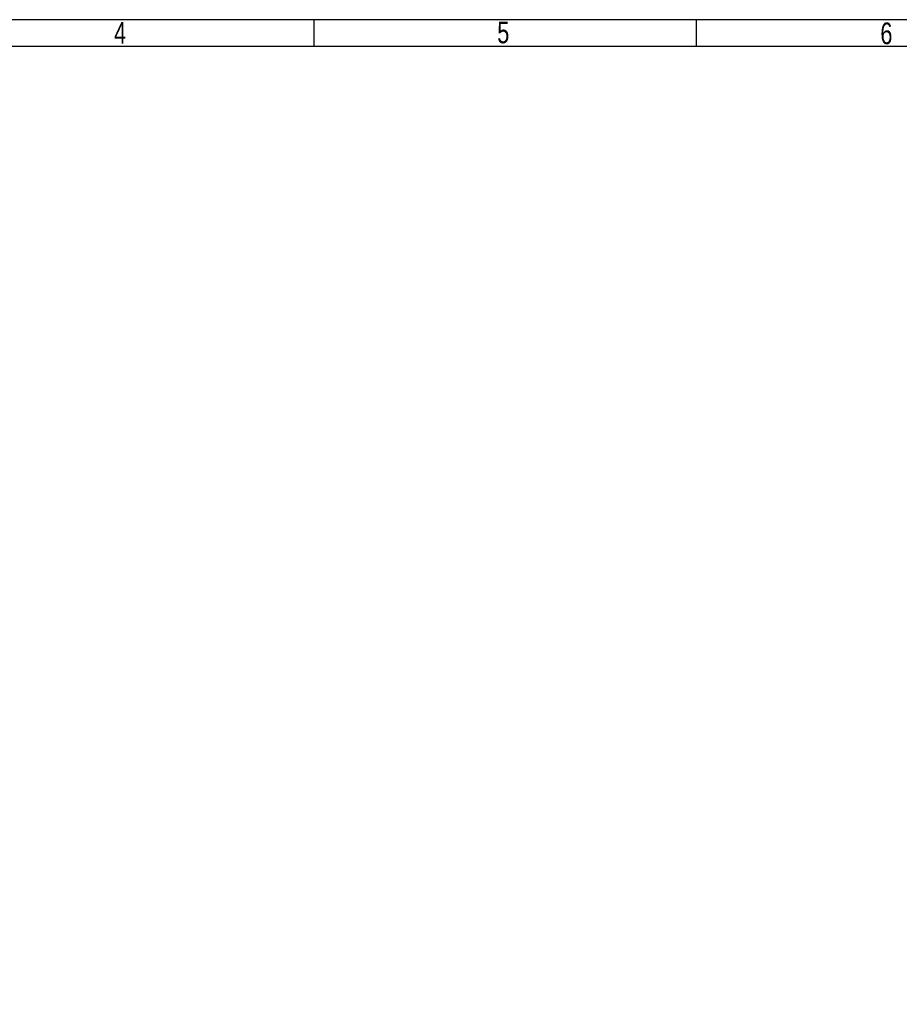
# Model space of a CAD drawing. Extents: x -70 to 514, y -134 to 276.
# Tile 16 of 17: x 166 to 331, y 91 to 276. Entities that reach past the tile are written whole.
import ezdxf

# ---------------------------------------------------------------- set-up
doc = ezdxf.new("R2010")
doc.units = 0
doc.layers.add('BOARD_GEOMETRY_DIMENSION', color=2, linetype='CONTINUOUS')
doc.layers.add('BOARD_GEOMETRY_SILKSCREEN_TOP', color=1, linetype='CONTINUOUS')

msp = doc.modelspace()

# ---------------------------------------------------------------- linework, layer by layer
at = {"layer": 'BOARD_GEOMETRY_DIMENSION'}
for points in [[(-70.485, -134.471156), (513.514848, -134.471156), (513.514848, 275.52904), (-70.485, 275.52904), (-70.485, -134.471156)], [(221.514924, 275.528786), (221.514924, 270.528796)], [(293.264844, 270.528796), (293.264844, 275.528786)], [(508.514858, 270.528796), (-65.48501, 270.528796)]]:
    msp.add_lwpolyline(points, dxfattribs=at)
at = {"layer": 'BOARD_GEOMETRY_SILKSCREEN_TOP'}
for points in [[(-70.485, -134.471156), (513.514848, -134.471156), (513.514848, 275.52904), (-70.485, 275.52904), (-70.485, -134.471156)], [(221.514924, 275.528786), (221.514924, 270.528796)], [(293.264844, 270.528796), (293.264844, 275.528786)], [(508.514858, 270.528796), (-65.48501, 270.528796)]]:
    msp.add_lwpolyline(points, dxfattribs=at)

# ---------------------------------------------------------------- texts
at = {"layer": 'BOARD_GEOMETRY_DIMENSION', "width": 0.75}
for s, p in [('4', (184.040018, 271.028922)), ('5', (255.907032, 271.111726)), ('6', (327.76033, 270.939006)), ('6', (327.76033, 270.939006))]:
    msp.add_text(s, height=4.064, dxfattribs=at).set_placement(p)
at = {"layer": 'BOARD_GEOMETRY_SILKSCREEN_TOP', "width": 0.75}
for s, p in [('4', (184.040018, 271.028922)), ('5', (255.907032, 271.111726)), ('6', (327.76033, 270.939006)), ('6', (327.76033, 270.939006))]:
    msp.add_text(s, height=4.064, dxfattribs=at).set_placement(p)

doc.saveas('drawing.dxf')
